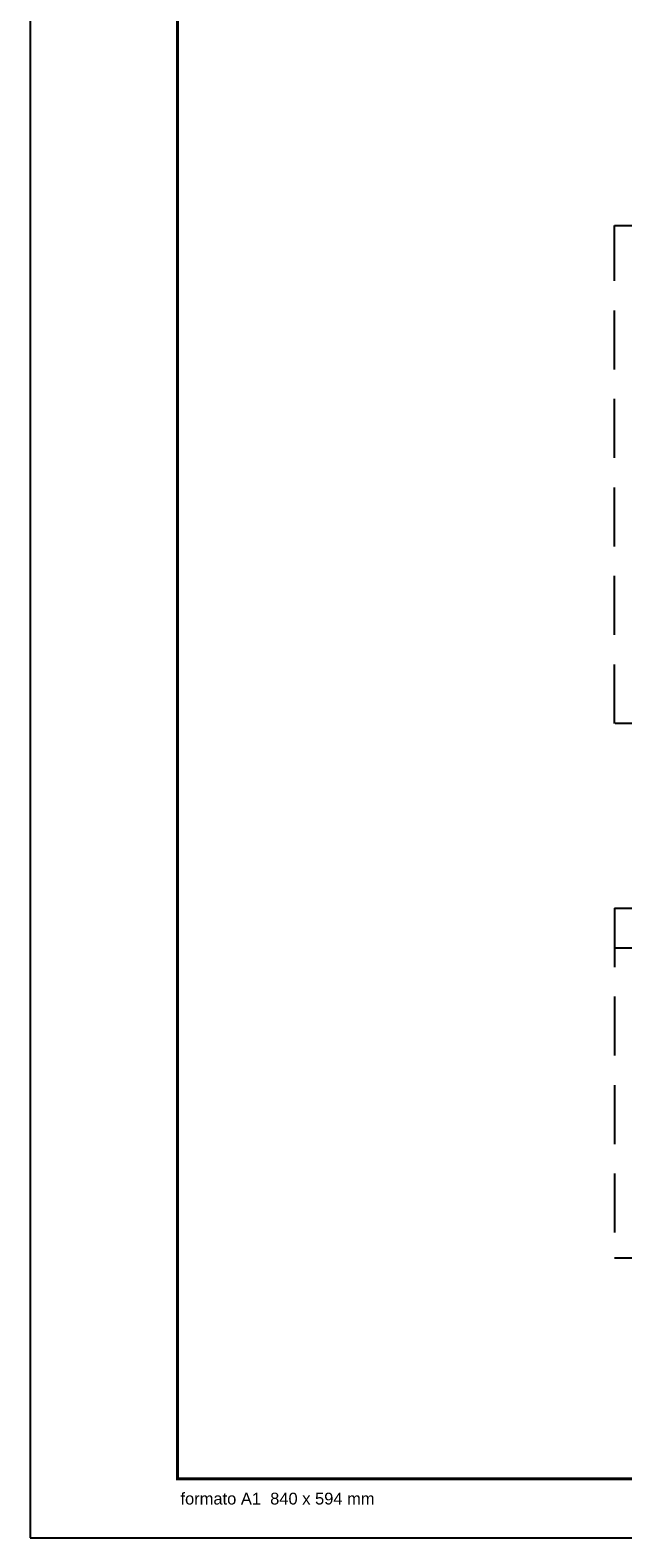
# Model space of a CAD drawing. Header units: millimetres. Extents: x -15 to 153, y -141 to 37.
# Tile 1 of 98: x -15 to -5, y -141 to -116. Entities that reach past the tile are written whole.
import ezdxf

# ---------------------------------------------------------------- set-up
doc = ezdxf.new("R2010")
doc.units = ezdxf.units.MM
doc.header["$MEASUREMENT"] = 0
doc.linetypes.add('HIDDEN', pattern=[0.375, 0.25, -0.125])
doc.layers.get('0').update_dxf_attribs({"color": 5, "lineweight": 20})
for name, color, linetype in [('HACHURA', 8, 'Continuous'), ('RVS-GER', 1, 'Continuous'), ('XX-CARIMBO', 9, 'Continuous'), ('XX-FOLHA', 253, 'Continuous')]:
    doc.layers.add(name, color=color, linetype=linetype)
doc.styles.add('Texto Carimbo', font='arial.ttf')

# ---------------------------------------------------------------- blocks, each defined once
blk = doc.blocks.new('Aprovacao A-1_SC')
at = {"layer": 'XX-CARIMBO', "ltscale": 0.5}
for p, q in [((0, 594), (0, 0)), ((0, 0), (840, 0))]:
    blk.add_line(p, q, dxfattribs=at)
at = {"layer": 'XX-FOLHA', "ltscale": 0.5, "const_width": 0.5}
blk.add_lwpolyline([(25, 584), (25, 10), (830, 10), (830, 584), (25, 584)], dxfattribs=at)
at = {"layer": 'RVS-GER', "style": 'Texto Carimbo'}
blk.add_text('formato A1  840 x 594 mm', height=2, dxfattribs=at).set_placement((25.5, 5.65))

msp = doc.modelspace()

# ---------------------------------------------------------------- linework, layer by layer
at = {"layer": 'HACHURA', "linetype": 'HIDDEN', "ltscale": 4}
for p, q in [((-5.57, -130.485), (3.212, -130.485)), ((-5.57, -130.485), (-5.57, -136.415)), ((-5.57, -131.156), (3.212, -131.156)), ((-5.57, -136.415), (3.212, -136.415))]:
    msp.add_line(p, q, dxfattribs=at)
msp.add_lwpolyline([(-5.57, -118.91), (13.439, -118.91), (13.439, -127.352), (-5.57, -127.352)], close=True, dxfattribs=at)

# ---------------------------------------------------------------- block references
at = {"xscale": 0.1, "yscale": 0.1, "zscale": 0.1}
msp.add_blockref('Aprovacao A-1_SC', (-15.483, -141.16), dxfattribs=at)

doc.saveas('drawing.dxf')
